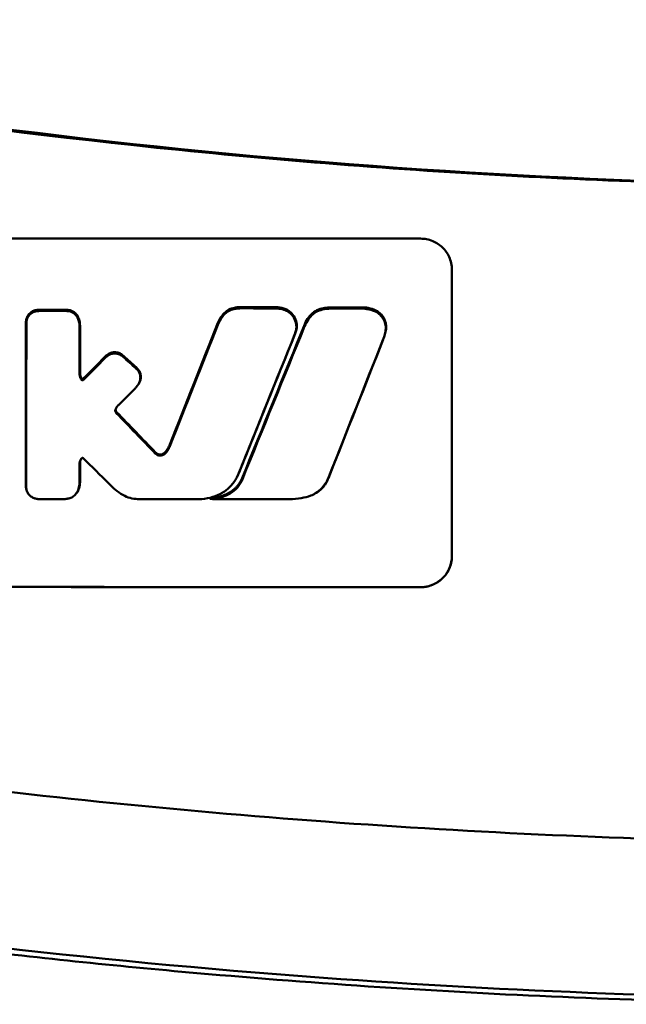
# Model space of a CAD drawing. Header units: millimetres. Extents: x 1113 to 3366, y 243 to 2687.
# Tile 5 of 31: x 1485 to 1505, y 658 to 689. Entities that reach past the tile are written whole.
import ezdxf

# ---------------------------------------------------------------- set-up
doc = ezdxf.new("R2010")
doc.units = ezdxf.units.MM
doc.header["$LTSCALE"] = 7.142857
doc.layers.add('Visible (ISO)', color=7, linetype='Continuous', lineweight=50)

msp = doc.modelspace()

# ---------------------------------------------------------------- linework, layer by layer
at = {"layer": 'Visible (ISO)'}
for p, q in [((1487.009, 679.948), (1487.012, 680)), ((1496.551, 680.138), (1496.594, 680.158)), ((1496.858, 679.593), (1496.867, 679.585)), ((1487.073, 678.136), (1487.073, 678.144)), ((1487.086, 678.19), (1487.086, 678.197)), ((1487.142, 677.96), (1487.14, 678.004)), ((1487.192, 677.968), (1487.19, 678.009)), ((1488.975, 677.875), (1488.995, 677.912)), ((1488.216, 677.009), (1488.23, 677.044)), ((1489.8, 675.604), (1489.808, 675.651)), ((1492.097, 674.851), (1492.102, 674.862)), ((1492.162, 674.994), (1492.169, 675.005)), ((1495.041, 674.871), (1495.027, 674.829)), ((1486.976, 674.351), (1486.973, 674.343)), ((1491.231, 674.169), (1491.316, 674.154))]:
    msp.add_line(p, q, dxfattribs=at)
for centre, major_axis, ratio, start_param, end_param in [((1513.404, 910.056), (227.179, 0), 0.994284, 4.495247, 4.712389), ((1485.807, 680.256), (51.403, -0.06), 0.001677, 4.712509, 4.728109), ((1494.909, 679.675), (0.519, 0.285), 0.971833, 1.32709, 1.715884), ((1485.544, 679.774), (0.008, -0.365), 0.513959, 4.47143, 4.666202), ((1488.335, 677.013), (0.11, 0.024), 0.886899, 2.581786, 3.289663), ((1488.409, 677.035), (0.186, 0.043), 0.747942, 3.268727, 3.562549), ((1196.919, 1228.665), (-2430.475, 2563.045), 0.048343, 1.741728, 1.742242), ((1196.874, 1229.025), (-2433.105, 2565.818), 0.048343, 1.74162, 1.742134), ((1487.028, 675.624), (25.972, -25.524), 0.000163, 4.718263, 4.750564), ((1485.368, 674.581), (-0.001, -0.13), 0.115287, 4.772039, 4.865923), ((1488.061, 679.092), (6.68, -4.626), 0.233475, 6.113953, 6.153624), ((1488.991, 674.168), (0.152, 0.004), 0.08284, 4.661596, 4.742426), ((1513.132, 714.493), (1787.892, 0), 0.022563, 4.698889, 4.699999), ((1513.102, 714.439), (-1784.852, -0.034), 0.022571, 1.55859, 1.559974)]:
    msp.add_ellipse(centre, major_axis=major_axis, ratio=ratio, start_param=start_param, end_param=end_param, dxfattribs=at)
for points, knots in [([(1467.299, 688.801), (1474.919, 687.249), (1482.554, 686.091), (1494.092, 684.928), (1497.94, 684.637), (1503.726, 684.346), (1505.66, 684.273), (1509.443, 684.178), (1511.256, 684.154), (1513.155, 684.152)], [0.000811, 0.000811, 0.000811, 0.000811, 2.334672, 2.334672, 3.49801, 3.49801, 4.08174, 4.08174, 4.638981, 4.638981, 4.638981, 4.638981]), ([(1474.843, 682.496), (1478.701, 682.493), (1482.557, 682.49), (1490.268, 682.484), (1494.119, 682.482), (1497.972, 682.481)], [0.000001, 0.000001, 0.000001, 0.000001, 1.157743, 1.157743, 2.313793, 2.313793, 2.313793, 2.313793]), ([(1497.972, 682.481), (1498.035, 682.481), (1498.098, 682.475), (1498.229, 682.45), (1498.296, 682.43), (1498.477, 682.355), (1498.582, 682.285), (1498.761, 682.112), (1498.832, 682.01), (1498.912, 681.834), (1498.935, 681.767), (1498.965, 681.63), (1498.972, 681.56), (1498.972, 681.491)], [0.000001, 0.000001, 0.000001, 0.000001, 0.0189524, 0.0189524, 0.0399692, 0.0399692, 0.0779065, 0.0779065, 0.1155872, 0.1155872, 0.137348, 0.137348, 0.1589354, 0.1589354, 0.1589354, 0.1589354]), ([(1485.682, 680.198), (1485.641, 680.191), (1485.602, 680.177), (1485.527, 680.138), (1485.493, 680.112), (1485.433, 680.049), (1485.409, 680.013), (1485.375, 679.937), (1485.365, 679.897), (1485.36, 679.857)], [-0.05129556, -0.05129556, -0.05129556, -0.05129556, -0.03891106, -0.03891106, -0.02575831, -0.02575831, -0.01249472, -0.01249472, 0, 0, 0, 0]), ([(1485.693, 680.161), (1485.645, 680.154), (1485.599, 680.138), (1485.515, 680.089), (1485.477, 680.056), (1485.425, 679.989), (1485.408, 679.957), (1485.383, 679.892), (1485.375, 679.859), (1485.372, 679.825)], [-0.05113032, -0.05113032, -0.05113032, -0.05113032, -0.03661036, -0.03661036, -0.02158494, -0.02158494, -0.01046232, -0.01046232, 0, 0, 0, 0]), ([(1485.801, 680.208), (1485.781, 680.208), (1485.761, 680.207), (1485.721, 680.204), (1485.701, 680.201), (1485.682, 680.198)], [-0.01201087, -0.01201087, -0.01201087, -0.01201087, -0.00595236, -0.00595236, 0, 0, 0, 0]), ([(1485.813, 680.17), (1485.793, 680.17), (1485.773, 680.169), (1485.732, 680.166), (1485.712, 680.164), (1485.693, 680.161)], [-0.0120578, -0.0120578, -0.0120578, -0.0120578, -0.00602891, -0.00602891, 0, 0, 0, 0]), ([(1486.725, 680.199), (1486.704, 680.202), (1486.684, 680.204), (1486.643, 680.206), (1486.624, 680.207), (1486.604, 680.207)], [-0.01215178, -0.01215178, -0.01215178, -0.01215178, -0.00594822, -0.00594822, 0, 0, 0, 0]), ([(1486.735, 680.159), (1486.716, 680.162), (1486.697, 680.165), (1486.657, 680.168), (1486.636, 680.169), (1486.615, 680.169)], [-0.01208774, -0.01208774, -0.01208774, -0.01208774, -0.00635487, -0.00635487, 0, 0, 0, 0]), ([(1487.012, 680), (1486.997, 680.026), (1486.981, 680.05), (1486.941, 680.094), (1486.919, 680.114), (1486.869, 680.149), (1486.841, 680.164), (1486.784, 680.187), (1486.755, 680.195), (1486.725, 680.199)], [-0.03652571, -0.03652571, -0.03652571, -0.03652571, -0.02760795, -0.02760795, -0.01851069, -0.01851069, -0.00909968, -0.00909968, 0, 0, 0, 0]), ([(1487.009, 679.948), (1486.997, 679.974), (1486.982, 679.999), (1486.945, 680.045), (1486.924, 680.066), (1486.876, 680.104), (1486.85, 680.12), (1486.794, 680.145), (1486.765, 680.154), (1486.735, 680.159)], [-0.03642364, -0.03642364, -0.03642364, -0.03642364, -0.02759296, -0.02759296, -0.01849049, -0.01849049, -0.00911385, -0.00911385, 0, 0, 0, 0]), ([(1492.001, 680.23), (1491.942, 680.217), (1491.884, 680.195), (1491.777, 680.132), (1491.727, 680.092), (1491.685, 680.044)], [-0.0377179, -0.0377179, -0.0377179, -0.0377179, -0.01935504, -0.01935504, 0, 0, 0, 0]), ([(1492.022, 680.273), (1491.961, 680.263), (1491.902, 680.243), (1491.791, 680.185), (1491.74, 680.147), (1491.696, 680.103)], [-0.03783782, -0.03783782, -0.03783782, -0.03783782, -0.01911324, -0.01911324, 0, 0, 0, 0]), ([(1492.239, 680.254), (1492.2, 680.254), (1492.161, 680.252), (1492.081, 680.244), (1492.041, 680.238), (1492.001, 680.23)], [-0.02402213, -0.02402213, -0.02402213, -0.02402213, -0.01224647, -0.01224647, 0, 0, 0, 0]), ([(1492.262, 680.292), (1492.222, 680.292), (1492.182, 680.291), (1492.102, 680.285), (1492.062, 680.28), (1492.022, 680.273)], [-0.02410564, -0.02410564, -0.02410564, -0.02410564, -0.01206816, -0.01206816, 0, 0, 0, 0]), ([(1493.545, 680.227), (1493.505, 680.235), (1493.465, 680.242), (1493.379, 680.251), (1493.334, 680.253), (1493.29, 680.253)], [-0.02574903, -0.02574903, -0.02574903, -0.02574903, -0.01343066, -0.01343066, 0, 0, 0, 0]), ([(1493.568, 680.261), (1493.527, 680.271), (1493.486, 680.279), (1493.401, 680.289), (1493.358, 680.291), (1493.314, 680.292)], [-0.02562729, -0.02562729, -0.02562729, -0.02562729, -0.01298647, -0.01298647, 0, 0, 0, 0]), ([(1493.966, 679.465), (1493.982, 679.508), (1493.993, 679.554), (1494.004, 679.65), (1494.003, 679.7), (1493.984, 679.824), (1493.958, 679.895), (1493.88, 680.023), (1493.828, 680.08), (1493.734, 680.15), (1493.697, 680.171), (1493.622, 680.205), (1493.584, 680.218), (1493.545, 680.227)], [-0.1007335, -0.1007335, -0.1007335, -0.1007335, -0.0864518, -0.0864518, -0.070815, -0.070815, -0.0477471, -0.0477471, -0.0248109, -0.0248109, -0.0119957, -0.0119957, 0, 0, 0, 0]), ([(1493.977, 679.485), (1493.991, 679.523), (1494.001, 679.562), (1494.014, 679.645), (1494.016, 679.689), (1494.007, 679.808), (1493.987, 679.882), (1493.918, 680.019), (1493.871, 680.081), (1493.776, 680.163), (1493.736, 680.191), (1493.654, 680.233), (1493.612, 680.25), (1493.568, 680.261)], [-0.1011495, -0.1011495, -0.1011495, -0.1011495, -0.0886917, -0.0886917, -0.0751588, -0.0751588, -0.0517409, -0.0517409, -0.0280419, -0.0280419, -0.0135591, -0.0135591, 0, 0, 0, 0]), ([(1494.539, 680.071), (1494.568, 680.096), (1494.598, 680.118), (1494.664, 680.156), (1494.699, 680.172), (1494.735, 680.184)], [0, 0, 0, 0, 0.01146668, 0.01146668, 0.02292794, 0.02292794, 0.02292794, 0.02292794]), ([(1494.735, 680.184), (1494.802, 680.207), (1494.87, 680.223), (1494.999, 680.241), (1495.058, 680.245), (1495.118, 680.245)], [0, 0, 0, 0, 0.02130972, 0.02130972, 0.03920168, 0.03920168, 0.03920168, 0.03920168]), ([(1494.766, 680.234), (1494.832, 680.251), (1494.897, 680.263), (1495.028, 680.279), (1495.091, 680.283), (1495.155, 680.283)], [0, 0, 0, 0, 0.02028848, 0.02028848, 0.0395792, 0.0395792, 0.0395792, 0.0395792]), ([(1496.071, 680.245), (1496.154, 680.245), (1496.237, 680.237), (1496.399, 680.202), (1496.477, 680.175), (1496.551, 680.138)], [0, 0, 0, 0, 0.02493845, 0.02493845, 0.04990411, 0.04990411, 0.04990411, 0.04990411]), ([(1496.116, 680.282), (1496.199, 680.282), (1496.282, 680.273), (1496.444, 680.232), (1496.522, 680.2), (1496.594, 680.158)], [0, 0, 0, 0, 0.02499311, 0.02499311, 0.05034829, 0.05034829, 0.05034829, 0.05034829]), ([(1487.072, 679.645), (1487.072, 679.696), (1487.067, 679.748), (1487.046, 679.85), (1487.031, 679.9), (1487.009, 679.948)], [-0.03215724, -0.03215724, -0.03215724, -0.03215724, -0.01616009, -0.01616009, 0, 0, 0, 0]), ([(1487.084, 679.699), (1487.084, 679.751), (1487.079, 679.803), (1487.055, 679.905), (1487.036, 679.954), (1487.012, 680)], [-0.03220551, -0.03220551, -0.03220551, -0.03220551, -0.01615838, -0.01615838, 0, 0, 0, 0]), ([(1491.685, 680.044), (1491.643, 679.995), (1491.605, 679.943), (1491.541, 679.835), (1491.514, 679.78), (1491.492, 679.723)], [-0.03864588, -0.03864588, -0.03864588, -0.03864588, -0.01880031, -0.01880031, 0, 0, 0, 0]), ([(1491.696, 680.103), (1491.653, 680.058), (1491.614, 680.008), (1491.546, 679.902), (1491.517, 679.846), (1491.494, 679.787)], [-0.03874262, -0.03874262, -0.03874262, -0.03874262, -0.01958586, -0.01958586, 0, 0, 0, 0]), ([(1494.265, 679.68), (1494.298, 679.76), (1494.339, 679.835), (1494.433, 679.966), (1494.483, 680.021), (1494.539, 680.071)], [0, 0, 0, 0, 0.0264811, 0.0264811, 0.04942684, 0.04942684, 0.04942684, 0.04942684]), ([(1494.27, 679.75), (1494.302, 679.827), (1494.343, 679.899), (1494.441, 680.029), (1494.497, 680.085), (1494.561, 680.134)], [0, 0, 0, 0, 0.02557959, 0.02557959, 0.04989862, 0.04989862, 0.04989862, 0.04989862]), ([(1496.551, 680.138), (1496.597, 680.113), (1496.64, 680.082), (1496.717, 680.009), (1496.751, 679.966), (1496.808, 679.87), (1496.83, 679.816), (1496.857, 679.705), (1496.862, 679.648), (1496.858, 679.593)], [0, 0, 0, 0, 0.01587272, 0.01587272, 0.03235839, 0.03235839, 0.05026104, 0.05026104, 0.06761699, 0.06761699, 0.06761699, 0.06761699]), ([(1496.594, 680.158), (1496.64, 680.128), (1496.683, 680.092), (1496.757, 680.01), (1496.788, 679.964), (1496.838, 679.862), (1496.855, 679.806), (1496.873, 679.695), (1496.874, 679.64), (1496.867, 679.585)], [0, 0, 0, 0, 0.0166518, 0.0166518, 0.03372507, 0.03372507, 0.05151399, 0.05151399, 0.06853819, 0.06853819, 0.06853819, 0.06853819]), ([(1485.372, 679.825), (1485.371, 679.813), (1485.37, 679.801), (1485.369, 679.778), (1485.369, 679.766), (1485.369, 679.754)], [-0.007314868, -0.007314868, -0.007314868, -0.007314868, -0.003657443, -0.003657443, 0, 0, 0, 0]), ([(1496.867, 679.585), (1496.859, 679.53), (1496.847, 679.475), (1496.816, 679.365), (1496.798, 679.311), (1496.776, 679.258)], [0, 0, 0, 0, 0.01745385, 0.01745385, 0.03518305, 0.03518305, 0.03518305, 0.03518305]), ([(1496.858, 679.593), (1496.853, 679.537), (1496.843, 679.483), (1496.816, 679.374), (1496.798, 679.32), (1496.777, 679.267)], [0, 0, 0, 0, 0.01712312, 0.01712312, 0.03473945, 0.03473945, 0.03473945, 0.03473945]), ([(1493.954, 679.433), (1493.956, 679.439), (1493.958, 679.444), (1493.962, 679.454), (1493.964, 679.46), (1493.966, 679.465)], [-0.003491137, -0.003491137, -0.003491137, -0.003491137, -0.001745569, -0.001745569, 0, 0, 0, 0]), ([(1487.969, 678.778), (1487.953, 678.766), (1487.936, 678.754), (1487.905, 678.727), (1487.89, 678.713), (1487.876, 678.699)], [-0.0124533, -0.0124533, -0.0124533, -0.0124533, -0.00624553, -0.00624553, 0, 0, 0, 0]), ([(1487.969, 678.737), (1487.953, 678.725), (1487.938, 678.713), (1487.907, 678.686), (1487.891, 678.672), (1487.876, 678.657)], [-0.01248959, -0.01248959, -0.01248959, -0.01248959, -0.006512, -0.006512, 0, 0, 0, 0]), ([(1488.434, 678.768), (1488.4, 678.793), (1488.363, 678.813), (1488.279, 678.842), (1488.234, 678.849), (1488.149, 678.848), (1488.109, 678.841), (1488.035, 678.816), (1488, 678.799), (1487.969, 678.778)], [-0.05001862, -0.05001862, -0.05001862, -0.05001862, -0.03717599, -0.03717599, -0.02355017, -0.02355017, -0.01149301, -0.01149301, 0, 0, 0, 0]), ([(1488.43, 678.73), (1488.395, 678.757), (1488.354, 678.779), (1488.265, 678.807), (1488.217, 678.813), (1488.132, 678.807), (1488.096, 678.799), (1488.028, 678.774), (1487.997, 678.757), (1487.969, 678.737)], [-0.0498323, -0.0498323, -0.0498323, -0.0498323, -0.03617176, -0.03617176, -0.02170588, -0.02170588, -0.0105717, -0.0105717, 0, 0, 0, 0]), ([(1488.475, 678.692), (1488.468, 678.698), (1488.461, 678.705), (1488.446, 678.718), (1488.438, 678.724), (1488.43, 678.73)], [-0.005954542, -0.005954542, -0.005954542, -0.005954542, -0.00297727, -0.00297727, 0, 0, 0, 0]), ([(1488.479, 678.73), (1488.472, 678.737), (1488.464, 678.743), (1488.449, 678.756), (1488.442, 678.762), (1488.434, 678.768)], [-0.005923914, -0.005923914, -0.005923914, -0.005923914, -0.00291725, -0.00291725, 0, 0, 0, 0]), ([(1488.91, 678.297), (1488.904, 678.302), (1488.898, 678.308), (1488.887, 678.319), (1488.881, 678.325), (1488.875, 678.33)], [-0.00490164, -0.00490164, -0.00490164, -0.00490164, -0.002450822, -0.002450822, 0, 0, 0, 0]), ([(1488.915, 678.334), (1488.909, 678.34), (1488.903, 678.346), (1488.891, 678.357), (1488.885, 678.362), (1488.879, 678.368)], [-0.004946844, -0.004946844, -0.004946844, -0.004946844, -0.002473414, -0.002473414, 0, 0, 0, 0]), ([(1488.975, 677.875), (1488.991, 677.909), (1489.003, 677.944), (1489.015, 678.018), (1489.015, 678.056), (1489.004, 678.133), (1488.992, 678.171), (1488.957, 678.239), (1488.936, 678.27), (1488.91, 678.297)], [-0.04671997, -0.04671997, -0.04671997, -0.04671997, -0.03538139, -0.03538139, -0.02350504, -0.02350504, -0.01139688, -0.01139688, 0, 0, 0, 0]), ([(1488.995, 677.912), (1489.009, 677.946), (1489.019, 677.981), (1489.028, 678.056), (1489.027, 678.094), (1489.013, 678.17), (1489, 678.208), (1488.964, 678.277), (1488.941, 678.307), (1488.915, 678.334)], [-0.04689099, -0.04689099, -0.04689099, -0.04689099, -0.03555358, -0.03555358, -0.0237947, -0.0237947, -0.01152205, -0.01152205, 0, 0, 0, 0]), ([(1487.142, 677.96), (1487.135, 677.967), (1487.128, 677.976), (1487.112, 677.997), (1487.105, 678.009), (1487.094, 678.03), (1487.091, 678.039), (1487.078, 678.077), (1487.074, 678.106), (1487.073, 678.136)], [-0.02048694, -0.02048694, -0.02048694, -0.02048694, -0.01661307, -0.01661307, -0.01236262, -0.01236262, -0.00927922, -0.00927922, 0, 0, 0, 0]), ([(1487.14, 678.004), (1487.137, 678.01), (1487.133, 678.015), (1487.13, 678.021), (1487.128, 678.025), (1487.126, 678.029), (1487.124, 678.033), (1487.122, 678.037), (1487.12, 678.04), (1487.118, 678.044), (1487.116, 678.048), (1487.114, 678.052), (1487.113, 678.056), (1487.111, 678.06), (1487.109, 678.064), (1487.108, 678.068), (1487.106, 678.072), (1487.105, 678.076), (1487.103, 678.08), (1487.102, 678.084), (1487.101, 678.088), (1487.1, 678.092), (1487.098, 678.098), (1487.096, 678.104), (1487.095, 678.11), (1487.093, 678.117), (1487.092, 678.123), (1487.091, 678.129), (1487.09, 678.135), (1487.089, 678.141), (1487.088, 678.148), (1487.087, 678.157), (1487.087, 678.166), (1487.086, 678.176), (1487.086, 678.181), (1487.086, 678.185), (1487.086, 678.19)], [0, 0, 0, 0, 0.020678, 0.020678, 0.020678, 0.0340827, 0.0340827, 0.0340827, 0.0474641, 0.0474641, 0.0474641, 0.0608021, 0.0608021, 0.0608021, 0.0740851, 0.0740851, 0.0740851, 0.0873071, 0.0873071, 0.0873071, 0.1004656, 0.1004656, 0.1004656, 0.1204491, 0.1204491, 0.1204491, 0.1402156, 0.1402156, 0.1402156, 0.1597782, 0.1597782, 0.1597782, 0.1891116, 0.1891116, 0.1891116, 0.2032571, 0.2032571, 0.2032571, 0.2032571]), ([(1487.176, 677.999), (1487.174, 677.997), (1487.171, 677.995), (1487.164, 677.993), (1487.161, 677.993), (1487.158, 677.993), (1487.157, 677.993), (1487.154, 677.994), (1487.151, 677.995), (1487.147, 677.997), (1487.145, 677.999), (1487.142, 678.001), (1487.141, 678.002), (1487.14, 678.004)], [-0.004180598, -0.004180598, -0.004180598, -0.004180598, -0.003140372, -0.003140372, -0.002186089, -0.002186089, -0.002067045, -0.002067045, -0.001157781, -0.001157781, -0.000510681, -0.000510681, 0, 0, 0, 0]), ([(1487.179, 677.958), (1487.176, 677.956), (1487.174, 677.954), (1487.167, 677.952), (1487.164, 677.952), (1487.16, 677.952), (1487.16, 677.952), (1487.16, 677.952), (1487.16, 677.952), (1487.158, 677.952), (1487.158, 677.952), (1487.154, 677.953), (1487.151, 677.954), (1487.146, 677.957), (1487.144, 677.958), (1487.142, 677.96)], [-0.004606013, -0.004606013, -0.004606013, -0.004606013, -0.003438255, -0.003438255, -0.002112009, -0.002112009, -0.002029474, -0.002029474, -0.001947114, -0.001947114, -0.001614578, -0.001614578, -0.000682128, -0.000682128, 0, 0, 0, 0]), ([(1487.192, 677.968), (1487.19, 677.966), (1487.188, 677.964), (1487.183, 677.961), (1487.181, 677.959), (1487.179, 677.958)], [-0.00169855, -0.00169855, -0.00169855, -0.00169855, -0.000849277, -0.000849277, 0, 0, 0, 0]), ([(1488.833, 677.681), (1488.861, 677.709), (1488.887, 677.739), (1488.935, 677.804), (1488.957, 677.839), (1488.975, 677.875)], [-0.02471221, -0.02471221, -0.02471221, -0.02471221, -0.01263472, -0.01263472, 0, 0, 0, 0]), ([(1488.216, 677.009), (1488.219, 677.021), (1488.224, 677.032), (1488.234, 677.056), (1488.24, 677.068), (1488.252, 677.088), (1488.257, 677.096), (1488.279, 677.129), (1488.299, 677.152), (1488.322, 677.173)], [-0.02035992, -0.02035992, -0.02035992, -0.02035992, -0.01645196, -0.01645196, -0.0122888, -0.0122888, -0.00943827, -0.00943827, 0, 0, 0, 0]), ([(1488.23, 677.044), (1488.235, 677.055), (1488.24, 677.066), (1488.25, 677.083), (1488.253, 677.09), (1488.257, 677.097)], [-0.020451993, -0.020451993, -0.020451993, -0.020451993, -0.016786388, -0.016786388, -0.014389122, -0.014389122, -0.014389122, -0.014389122]), ([(1488.22, 676.94), (1488.215, 676.949), (1488.213, 676.96), (1488.211, 676.984), (1488.212, 676.996), (1488.216, 677.009)], [-0.0073251, -0.0073251, -0.0073251, -0.0073251, -0.003944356, -0.003944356, 0, 0, 0, 0]), ([(1488.245, 676.904), (1488.24, 676.909), (1488.235, 676.915), (1488.227, 676.927), (1488.223, 676.933), (1488.22, 676.94)], [-0.004403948, -0.004403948, -0.004403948, -0.004403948, -0.002275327, -0.002275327, 0, 0, 0, 0]), ([(1489.957, 675.846), (1489.939, 675.803), (1489.919, 675.761), (1489.867, 675.678), (1489.836, 675.639), (1489.8, 675.604)], [-0.02994324, -0.02994324, -0.02994324, -0.02994324, -0.01548431, -0.01548431, 0, 0, 0, 0]), ([(1489.956, 675.902), (1489.938, 675.857), (1489.917, 675.813), (1489.868, 675.728), (1489.84, 675.689), (1489.808, 675.651)], [-0.03023302, -0.03023302, -0.03023302, -0.03023302, -0.0151551, -0.0151551, 0, 0, 0, 0]), ([(1487.072, 675.312), (1487.072, 675.328), (1487.074, 675.344), (1487.081, 675.375), (1487.087, 675.391), (1487.098, 675.411), (1487.102, 675.417), (1487.118, 675.437), (1487.128, 675.447), (1487.135, 675.457)], [-0.01251254, -0.01251254, -0.01251254, -0.01251254, -0.00901213, -0.00901213, -0.00544118, -0.00544118, -0.00386807, -0.00386807, 0, 0, 0, 0]), ([(1487.084, 675.301), (1487.084, 675.311), (1487.085, 675.321), (1487.086, 675.33), (1487.087, 675.341), (1487.088, 675.351), (1487.091, 675.361), (1487.092, 675.368), (1487.094, 675.374), (1487.096, 675.381), (1487.098, 675.385), (1487.099, 675.389), (1487.101, 675.394), (1487.103, 675.398), (1487.104, 675.402), (1487.106, 675.406), (1487.108, 675.41), (1487.11, 675.414), (1487.113, 675.418), (1487.115, 675.422), (1487.117, 675.426), (1487.119, 675.43), (1487.121, 675.434), (1487.123, 675.438), (1487.125, 675.442), (1487.127, 675.444), (1487.128, 675.447), (1487.129, 675.45)], [0, 0, 0, 0, 0.0303952, 0.0303952, 0.0303952, 0.062529, 0.062529, 0.062529, 0.0836646, 0.0836646, 0.0836646, 0.0973848, 0.0973848, 0.0973848, 0.1111615, 0.1111615, 0.1111615, 0.1249801, 0.1249801, 0.1249801, 0.1388281, 0.1388281, 0.1388281, 0.1526703, 0.1526703, 0.1526703, 0.1619987, 0.1619987, 0.1619987, 0.1619987]), ([(1487.135, 675.457), (1487.139, 675.461), (1487.142, 675.464), (1487.149, 675.471), (1487.153, 675.474), (1487.157, 675.478)], [-0.00300659, -0.00300659, -0.00300659, -0.00300659, -0.001503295, -0.001503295, 0, 0, 0, 0]), ([(1487.157, 675.478), (1487.158, 675.478), (1487.159, 675.479), (1487.163, 675.479), (1487.165, 675.479), (1487.166, 675.479), (1487.166, 675.479), (1487.166, 675.479), (1487.166, 675.479), (1487.167, 675.479), (1487.167, 675.479), (1487.168, 675.479), (1487.169, 675.478), (1487.171, 675.477), (1487.172, 675.476), (1487.175, 675.473), (1487.176, 675.472), (1487.177, 675.47)], [-0.002281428, -0.002281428, -0.002281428, -0.002281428, -0.001665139, -0.001665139, -0.001287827, -0.001287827, -0.001274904, -0.001274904, -0.00126194, -0.00126194, -0.001209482, -0.001209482, -0.000987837, -0.000987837, -0.000549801, -0.000549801, 0, 0, 0, 0]), ([(1489.507, 675.597), (1489.503, 675.6), (1489.5, 675.603), (1489.493, 675.61), (1489.49, 675.613), (1489.486, 675.617)], [-0.002881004, -0.002881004, -0.002881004, -0.002881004, -0.001440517, -0.001440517, 0, 0, 0, 0]), ([(1489.517, 675.629), (1489.514, 675.632), (1489.51, 675.636), (1489.504, 675.642), (1489.5, 675.645), (1489.497, 675.649)], [-0.002850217, -0.002850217, -0.002850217, -0.002850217, -0.001448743, -0.001448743, 0, 0, 0, 0]), ([(1489.8, 675.604), (1489.788, 675.594), (1489.776, 675.585), (1489.749, 675.569), (1489.734, 675.562), (1489.693, 675.548), (1489.667, 675.544), (1489.615, 675.546), (1489.59, 675.551), (1489.545, 675.569), (1489.525, 675.582), (1489.507, 675.597)], [-0.03228767, -0.03228767, -0.03228767, -0.03228767, -0.02770248, -0.02770248, -0.02275386, -0.02275386, -0.01468895, -0.01468895, -0.00707707, -0.00707707, 0, 0, 0, 0]), ([(1489.808, 675.651), (1489.798, 675.64), (1489.787, 675.631), (1489.763, 675.613), (1489.749, 675.605), (1489.711, 675.588), (1489.686, 675.582), (1489.634, 675.58), (1489.608, 675.583), (1489.559, 675.6), (1489.537, 675.613), (1489.517, 675.629)], [-0.03254813, -0.03254813, -0.03254813, -0.03254813, -0.02809853, -0.02809853, -0.02325045, -0.02325045, -0.01554495, -0.01554495, -0.00771824, -0.00771824, 0, 0, 0, 0]), ([(1487.072, 674.712), (1487.072, 674.765), (1487.072, 674.852), (1487.072, 674.912), (1487.072, 674.962), (1487.072, 675.112), (1487.072, 675.212), (1487.072, 675.312)], [0, 0, 0, 0, 0.0162879, 0.0162879, 0.0977077, 0.0977077, 0.2605668, 0.2605668, 0.2605668, 0.2605668]), ([(1487.084, 674.701), (1487.084, 674.753), (1487.084, 674.841), (1487.084, 674.901), (1487.084, 674.951), (1487.084, 675.101), (1487.084, 675.201), (1487.084, 675.301)], [0, 0, 0, 0, 0.0163048, 0.0163048, 0.0978171, 0.0978171, 0.2608531, 0.2608531, 0.2608531, 0.2608531]), ([(1490.98, 674.155), (1491.099, 674.167), (1491.216, 674.189), (1491.434, 674.255), (1491.533, 674.297), (1491.727, 674.409), (1491.816, 674.48), (1491.976, 674.65), (1492.043, 674.747), (1492.097, 674.851)], [-0.1396927, -0.1396927, -0.1396927, -0.1396927, -0.1039474, -0.1039474, -0.0713068, -0.0713068, -0.0361761, -0.0361761, 0, 0, 0, 0]), ([(1491.231, 674.169), (1491.276, 674.174), (1491.318, 674.181), (1491.363, 674.189), (1491.392, 674.195), (1491.42, 674.201), (1491.45, 674.207), (1491.479, 674.214), (1491.507, 674.221), (1491.536, 674.229), (1491.565, 674.238), (1491.593, 674.246), (1491.621, 674.256), (1491.65, 674.266), (1491.677, 674.276), (1491.705, 674.287), (1491.732, 674.298), (1491.759, 674.31), (1491.786, 674.323), (1491.813, 674.337), (1491.838, 674.35), (1491.864, 674.365), (1491.89, 674.381), (1491.914, 674.396), (1491.938, 674.413), (1491.963, 674.431), (1491.986, 674.448), (1492.008, 674.468), (1492.031, 674.487), (1492.052, 674.507), (1492.073, 674.528), (1492.094, 674.549), (1492.113, 674.571), (1492.132, 674.594), (1492.15, 674.617), (1492.167, 674.641), (1492.183, 674.666), (1492.199, 674.69), (1492.214, 674.716), (1492.228, 674.742), (1492.242, 674.768), (1492.255, 674.796), (1492.266, 674.824)], [0, 0, 0, 0, 0.137174, 0.137174, 0.137174, 0.228231, 0.228231, 0.228231, 0.319305, 0.319305, 0.319305, 0.410386, 0.410386, 0.410386, 0.50146, 0.50146, 0.50146, 0.592504, 0.592504, 0.592504, 0.683492, 0.683492, 0.683492, 0.774389, 0.774389, 0.774389, 0.865155, 0.865155, 0.865155, 0.955753, 0.955753, 0.955753, 1.046153, 1.046153, 1.046153, 1.136339, 1.136339, 1.136339, 1.226318, 1.226318, 1.226318, 1.317976, 1.317976, 1.317976, 1.317976]), ([(1492.097, 674.851), (1492.108, 674.875), (1492.12, 674.898), (1492.142, 674.946), (1492.152, 674.97), (1492.162, 674.994)], [-0.01617209, -0.01617209, -0.01617209, -0.01617209, -0.00808599, -0.00808599, 0, 0, 0, 0]), ([(1492.102, 674.862), (1492.114, 674.886), (1492.126, 674.909), (1492.148, 674.957), (1492.159, 674.981), (1492.169, 675.005)], [-0.01623548, -0.01623548, -0.01623548, -0.01623548, -0.00811766, -0.00811766, 0, 0, 0, 0]), ([(1495.041, 674.871), (1495.015, 674.801), (1494.986, 674.739), (1494.946, 674.676), (1494.908, 674.612), (1494.863, 674.555), (1494.811, 674.502), (1494.76, 674.449), (1494.7, 674.4), (1494.638, 674.359), (1494.609, 674.339), (1494.577, 674.32), (1494.545, 674.303)], [0, 0, 0, 0, 0.2297075, 0.2297075, 0.2297075, 0.4574814, 0.4574814, 0.4574814, 0.6826089, 0.6826089, 0.6826089, 0.7908188, 0.7908188, 0.7908188, 0.7908188]), ([(1495.027, 674.829), (1495.017, 674.801), (1495.006, 674.775), (1494.994, 674.748), (1494.981, 674.722), (1494.968, 674.696), (1494.953, 674.671), (1494.938, 674.646), (1494.922, 674.622), (1494.904, 674.598), (1494.887, 674.574), (1494.869, 674.551), (1494.849, 674.529), (1494.829, 674.507), (1494.808, 674.486), (1494.786, 674.466), (1494.764, 674.447), (1494.74, 674.428), (1494.717, 674.41), (1494.693, 674.392), (1494.667, 674.375), (1494.642, 674.36), (1494.636, 674.357), (1494.631, 674.353), (1494.625, 674.35)], [0, 0, 0, 0, 0.0909424, 0.0909424, 0.0909424, 0.1817542, 0.1817542, 0.1817542, 0.2723918, 0.2723918, 0.2723918, 0.3628196, 0.3628196, 0.3628196, 0.4530191, 0.4530191, 0.4530191, 0.5429943, 0.5429943, 0.5429943, 0.6327704, 0.6327704, 0.6327704, 0.6523149, 0.6523149, 0.6523149, 0.6523149]), ([(1485.353, 674.561), (1485.354, 674.523), (1485.36, 674.484), (1485.38, 674.424), (1485.39, 674.401), (1485.402, 674.379)], [-0.04924341, -0.04924341, -0.04924341, -0.04924341, -0.03730774, -0.03730774, -0.02956004, -0.02956004, -0.02956004, -0.02956004]), ([(1485.366, 674.534), (1485.367, 674.494), (1485.374, 674.453), (1485.402, 674.374), (1485.424, 674.336), (1485.477, 674.272), (1485.506, 674.246), (1485.571, 674.205), (1485.605, 674.189), (1485.641, 674.179)], [-0.04908253, -0.04908253, -0.04908253, -0.04908253, -0.03649581, -0.03649581, -0.02308132, -0.02308132, -0.01125263, -0.01125263, 0, 0, 0, 0]), ([(1486.973, 674.343), (1487.01, 674.394), (1487.037, 674.45), (1487.075, 674.572), (1487.084, 674.636), (1487.084, 674.701)], [-0.0393647, -0.0393647, -0.0393647, -0.0393647, -0.02005998, -0.02005998, 0, 0, 0, 0]), ([(1486.976, 674.351), (1487.01, 674.408), (1487.035, 674.47), (1487.066, 674.592), (1487.072, 674.652), (1487.072, 674.712)], [-0.03917193, -0.03917193, -0.03917193, -0.03917193, -0.0186408, -0.0186408, 0, 0, 0, 0]), ([(1488.067, 674.593), (1488.195, 674.459), (1488.344, 674.338), (1488.587, 674.222), (1488.665, 674.194), (1488.824, 674.16), (1488.903, 674.153), (1488.983, 674.155)], [-0.105367, -0.105367, -0.105367, -0.105367, -0.0488724, -0.0488724, -0.0241035, -0.0241035, 0, 0, 0, 0]), ([(1491.316, 674.154), (1491.42, 674.168), (1491.525, 674.19), (1491.714, 674.251), (1491.801, 674.288), (1491.97, 674.388), (1492.049, 674.453), (1492.184, 674.608), (1492.236, 674.696), (1492.275, 674.79)], [0, 0, 0, 0, 0.0316908, 0.0316908, 0.0599134, 0.0599134, 0.0913031, 0.0913031, 0.1228865, 0.1228865, 0.1228865, 0.1228865]), ([(1486.524, 674.152), (1486.563, 674.153), (1486.601, 674.155), (1486.68, 674.165), (1486.72, 674.174), (1486.759, 674.185)], [-0.02385699, -0.02385699, -0.02385699, -0.02385699, -0.01223524, -0.01223524, 0, 0, 0, 0]), ([(1486.759, 674.185), (1486.802, 674.199), (1486.842, 674.22), (1486.917, 674.276), (1486.95, 674.311), (1486.976, 674.351)], [-0.02836789, -0.02836789, -0.02836789, -0.02836789, -0.01466479, -0.01466479, 0, 0, 0, 0]), ([(1494.463, 674.269), (1494.366, 674.232), (1494.262, 674.207), (1494.037, 674.169), (1493.911, 674.158), (1493.787, 674.154)], [0, 0, 0, 0, 0.0313472, 0.0313472, 0.06861154, 0.06861154, 0.06861154, 0.06861154]), ([(1485.641, 674.179), (1485.674, 674.169), (1485.707, 674.162), (1485.776, 674.153), (1485.811, 674.151), (1485.847, 674.151)], [-0.02088223, -0.02088223, -0.02088223, -0.02088223, -0.01062105, -0.01062105, 0, 0, 0, 0]), ([(1498.972, 672.33), (1498.972, 672.259), (1498.964, 672.189), (1498.934, 672.049), (1498.91, 671.979), (1498.829, 671.807), (1498.76, 671.709), (1498.583, 671.536), (1498.475, 671.465), (1498.288, 671.388), (1498.218, 671.368), (1498.089, 671.346), (1498.031, 671.34), (1497.972, 671.34)], [0.0000453, 0.0000453, 0.0000453, 0.0000453, 0.0218802, 0.0218802, 0.0443973, 0.0443973, 0.0806762, 0.0806762, 0.1198227, 0.1198227, 0.141546, 0.141546, 0.159196, 0.159196, 0.159196, 0.159196]), ([(1498.972, 672.33), (1498.972, 672.2), (1498.946, 672.071), (1498.849, 671.84), (1498.782, 671.737), (1498.613, 671.56), (1498.512, 671.488), (1498.329, 671.402), (1498.253, 671.377), (1498.109, 671.347), (1498.04, 671.34), (1497.972, 671.34)], [0.000001, 0.000001, 0.000001, 0.000001, 0.0401743, 0.0401743, 0.0774188, 0.0774188, 0.1148795, 0.1148795, 0.138742, 0.138742, 0.1592822, 0.1592822, 0.1592822, 0.1592822]), ([(1497.972, 671.34), (1494.116, 671.342), (1490.262, 671.344), (1482.55, 671.349), (1478.698, 671.352), (1474.843, 671.355)], [0.000001, 0.000001, 0.000001, 0.000001, 1.156895, 1.156895, 2.313577, 2.313577, 2.313577, 2.313577]), ([(1497.972, 671.34), (1494.128, 671.341), (1490.285, 671.343), (1482.574, 671.348), (1478.71, 671.351), (1474.843, 671.355)], [0.000001, 0.000001, 0.000001, 0.000001, 1.153366, 1.153366, 2.313577, 2.313577, 2.313577, 2.313577]), ([(1513.078, 663.168), (1503.393, 663.18), (1493.714, 663.751), (1474.385, 666.015), (1464.756, 667.716), (1455.251, 669.971)], [0.032666, 0.032666, 0.032666, 0.032666, 2.938218, 2.938218, 5.868286, 5.868286, 5.868286, 5.868286]), ([(1451.598, 665.552), (1451.667, 665.535), (1451.757, 665.513), (1451.953, 665.465), (1452.042, 665.443), (1452.308, 665.378), (1452.485, 665.334), (1453.018, 665.205), (1453.373, 665.119), (1454.44, 664.865), (1455.152, 664.698), (1457.291, 664.207), (1458.72, 663.892), (1463.018, 662.982), (1465.894, 662.424), (1470.705, 661.576), (1472.634, 661.259), (1477.144, 660.57), (1479.727, 660.215), (1484.904, 659.584), (1487.496, 659.307), (1493.984, 658.716), (1497.883, 658.449), (1503.737, 658.183), (1505.688, 658.117), (1509.588, 658.028), (1511.537, 658.006), (1513.487, 658.006)], [-6.255822, -6.255822, -6.255822, -6.255822, -6.222837, -6.222837, -6.195433, -6.195433, -6.140619, -6.140619, -6.030972, -6.030972, -5.8116, -5.8116, -5.372567, -5.372567, -4.493566, -4.493566, -3.9071, -3.9071, -3.124844, -3.124844, -2.342742, -2.342742, -1.17034, -1.17034, -0.584842, -0.584842, 0, 0, 0, 0]), ([(1452.024, 665.677), (1459.131, 663.915), (1466.341, 662.455), (1473.574, 661.311), (1480.806, 660.167), (1488.115, 659.332), (1495.419, 658.814), (1501.428, 658.388), (1507.463, 658.174), (1513.487, 658.174)], [0, 0, 0, 0, 21.882576, 21.882576, 21.882576, 43.765152, 43.765152, 43.765152, 61.766885, 61.766885, 61.766885, 61.766885])]:
    msp.add_open_spline(points, degree=3, knots=knots, dxfattribs=at)
for points in [[(1498.972, 681.491), (1498.972, 678.44), (1498.972, 675.381), (1498.972, 672.33)], [(1486.604, 680.207), (1486.335, 680.207), (1486.07, 680.207), (1485.801, 680.208)], [(1493.29, 680.253), (1492.94, 680.253), (1492.589, 680.253), (1492.239, 680.254)], [(1493.314, 680.292), (1492.962, 680.292), (1492.614, 680.292), (1492.262, 680.292)], [(1495.118, 680.245), (1495.436, 680.245), (1495.753, 680.245), (1496.071, 680.245)], [(1495.155, 680.283), (1495.476, 680.283), (1495.796, 680.282), (1496.116, 680.282)], [(1485.357, 679.787), (1485.356, 678.051), (1485.354, 676.309), (1485.353, 674.574)], [(1485.369, 679.754), (1485.368, 678.019), (1485.367, 676.282), (1485.366, 674.546)], [(1487.073, 678.144), (1487.073, 678.644), (1487.072, 679.144), (1487.072, 679.645)], [(1487.086, 678.197), (1487.085, 678.698), (1487.085, 679.198), (1487.084, 679.699)], [(1491.494, 679.787), (1490.981, 678.491), (1490.468, 677.197), (1489.956, 675.902)], [(1491.492, 679.723), (1490.98, 678.432), (1490.468, 677.138), (1489.957, 675.846)], [(1492.266, 674.824), (1492.936, 676.469), (1493.601, 678.104), (1494.27, 679.75)], [(1492.275, 674.79), (1492.94, 676.424), (1493.6, 678.046), (1494.265, 679.68)], [(1492.162, 674.994), (1492.76, 676.475), (1493.356, 677.953), (1493.954, 679.433)], [(1492.169, 675.005), (1492.767, 676.487), (1493.366, 677.971), (1493.964, 679.453)], [(1493.964, 679.453), (1493.968, 679.463), (1493.973, 679.474), (1493.977, 679.485)], [(1496.776, 679.258), (1496.195, 677.784), (1495.609, 676.302), (1495.027, 674.829)], [(1496.777, 679.267), (1496.2, 677.804), (1495.619, 676.333), (1495.041, 674.871)], [(1487.876, 678.699), (1487.647, 678.469), (1487.419, 678.239), (1487.19, 678.009)], [(1487.876, 678.657), (1487.648, 678.427), (1487.42, 678.197), (1487.192, 677.968)], [(1488.875, 678.33), (1488.742, 678.451), (1488.608, 678.571), (1488.475, 678.692)], [(1488.879, 678.368), (1488.746, 678.488), (1488.612, 678.609), (1488.479, 678.73)], [(1487.19, 678.009), (1487.186, 678.005), (1487.181, 678.002), (1487.176, 677.999)], [(1488.322, 677.173), (1488.492, 677.342), (1488.663, 677.512), (1488.833, 677.681)], [(1488.946, 677.823), (1488.965, 677.851), (1488.981, 677.881), (1488.995, 677.912)], [(1485.366, 674.546), (1485.366, 674.543), (1485.366, 674.538), (1485.366, 674.534)], [(1488.015, 674.646), (1488.032, 674.628), (1488.049, 674.61), (1488.067, 674.593)], [(1485.412, 674.361), (1485.408, 674.367), (1485.405, 674.373), (1485.402, 674.379)], [(1486.955, 674.322), (1486.961, 674.329), (1486.967, 674.336), (1486.973, 674.343)], [(1485.847, 674.151), (1486.072, 674.152), (1486.298, 674.152), (1486.524, 674.152)]]:
    msp.add_open_spline(points, degree=3, dxfattribs=at)

doc.saveas('drawing.dxf')
